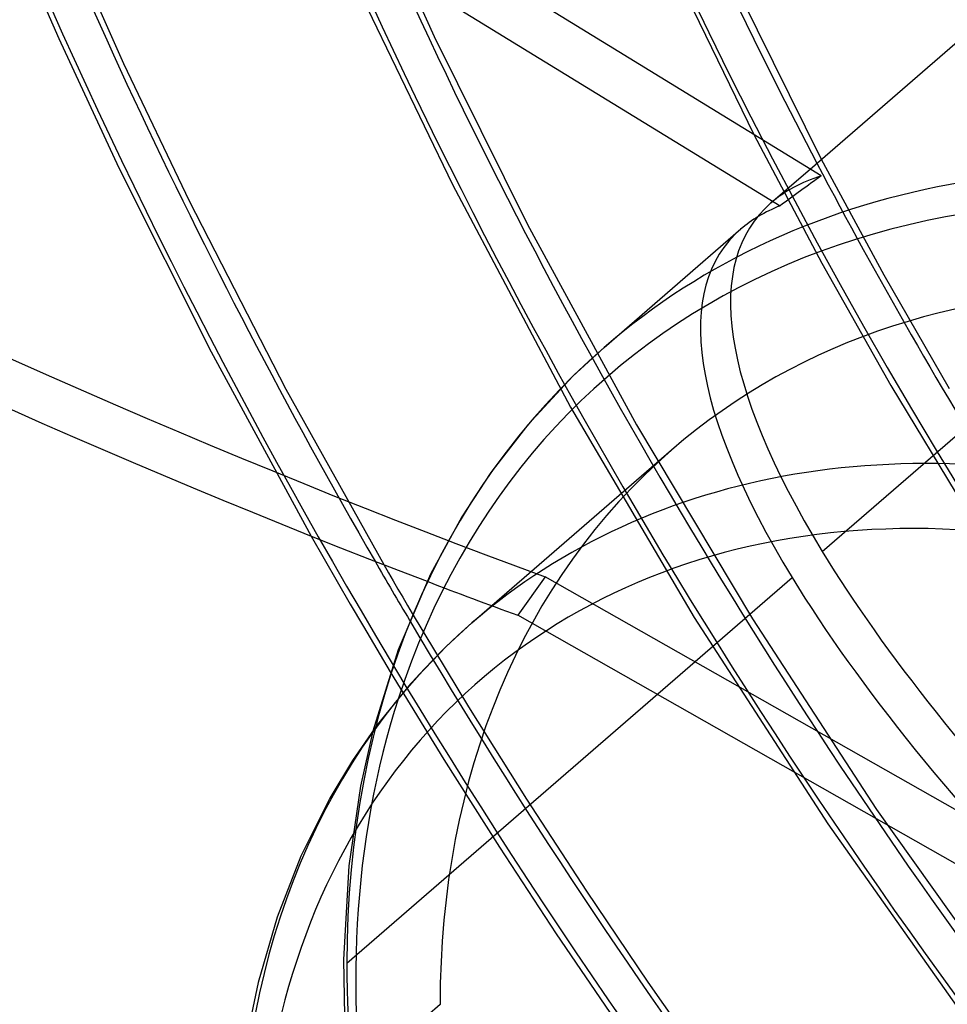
# Model space of a CAD drawing. Header units: millimetres. Extents: x -138 to 135, y -173 to 171.
# Tile 22 of 95: x -47 to -27, y -10 to 10. Entities that reach past the tile are written whole.
import ezdxf

# ---------------------------------------------------------------- set-up
doc = ezdxf.new("R2010")
doc.units = ezdxf.units.MM
doc.layers.add('MAIN-1', color=7, linetype='Continuous')

msp = doc.modelspace()

# ---------------------------------------------------------------- linework, layer by layer
at = {"layer": 'MAIN-1'}
for p, q in [((-30.057, 6.703), (-45.537, 16.201)), ((-46.098, 15.412), (-30.902, 6.087)), ((-30.286, 6.843), (-20.689, 15.155)), ((-39.275, 12.359), (-38.004, 9.566)), ((-46.924, 12.294), (-45.718, 9.523)), ((-45.544, 11.603), (-44.386, 9.013)), ((-33.473, 11.727), (-31.444, 7.554)), ((-32.323, 11.62), (-30.055, 7.043)), ((-39.375, 10.141), (-37.63, 6.529)), ((-45.718, 9.523), (-44.483, 6.871)), ((-38.004, 9.566), (-36.088, 5.705)), ((-44.386, 9.013), (-43.037, 6.191)), ((-31.444, 7.554), (-30.047, 4.912)), ((-30.055, 7.043), (-28.77, 4.671)), ((-44.483, 6.871), (-42.584, 3.086)), ((-31.09, 6.147), (-30.286, 6.843)), ((-37.63, 6.529), (-35.204, 1.952)), ((-43.037, 6.191), (-41.051, 2.321)), ((-30.035, -1.011), (-21.651, 6.25)), ((-36.088, 5.705), (-33.849, 1.588)), ((-34.516, 3.18), (-31.708, 5.612)), ((-30.047, 4.912), (-28.625, 2.4)), ((-28.77, 4.671), (-27.427, 2.336)), ((-42.584, 3.086), (-40.531, -0.694)), ((-34.516, 3.18), (-35.159, 2.588)), ((-35.159, 2.588), (-36.083, 1.592)), ((-41.051, 2.321), (-39.043, -1.281)), ((-28.625, 2.4), (-27.13, -0.083)), ((-35.204, 1.952), (-32.665, -2.365)), ((-36.083, 1.592), (-36.843, 0.613)), ((-33.849, 1.588), (-31.471, -2.393)), ((-37.23, -2.477), (-33.13, 1.074)), ((-36.843, 0.613), (-37.441, -0.3)), ((-37.441, -0.3), (-38.083, -1.479)), ((-40.531, -0.694), (-40.266, -1.16)), ((-40.266, -1.16), (-39.998, -1.626)), ((-39.043, -1.281), (-38.945, -1.449)), ((-39.801, -9.468), (-30.653, -1.546)), ((-38.945, -1.449), (-38.848, -1.616)), ((-38.848, -1.616), (-38.75, -1.784)), ((-38.083, -1.479), (-38.749, -3.029)), ((-35.726, -1.531), (-36.288, -2.32)), ((-24.561, -7.874), (-35.726, -1.531)), ((-39.998, -1.626), (-39.729, -2.091)), ((-38.75, -1.784), (-38.652, -1.951)), ((-38.652, -1.951), (-38.553, -2.118)), ((-39.729, -2.091), (-39.457, -2.554)), ((-38.553, -2.118), (-38.455, -2.285)), ((-38.455, -2.285), (-37.301, -4.198)), ((-24.701, -8.903), (-36.288, -2.32)), ((-32.665, -2.365), (-29.924, -6.607)), ((-31.471, -2.393), (-28.919, -6.308)), ((-39.457, -2.554), (-39.183, -3.017)), ((-37.23, -2.477), (-37.752, -2.955)), ((-38.749, -3.029), (-39.269, -4.7)), ((-39.183, -3.017), (-38.908, -3.479)), ((-37.752, -2.955), (-38.493, -3.731)), ((-38.908, -3.479), (-37.805, -5.285)), ((-38.493, -3.731), (-39.176, -4.574)), ((-37.301, -4.198), (-36.108, -6.1)), ((-39.176, -4.574), (-39.682, -5.303)), ((-39.269, -4.7), (-39.522, -5.833)), ((-39.682, -5.303), (-40.148, -6.076)), ((-37.805, -5.285), (-36.667, -7.081)), ((-39.522, -5.833), (-39.759, -7.463)), ((-40.148, -6.076), (-40.745, -7.27)), ((-36.108, -6.1), (-34.879, -7.987)), ((-28.919, -6.308), (-26.201, -10.141)), ((-29.924, -6.607), (-26.992, -10.754)), ((-40.745, -7.27), (-41.233, -8.522)), ((-36.667, -7.081), (-35.498, -8.862)), ((-39.759, -7.463), (-39.866, -9.392)), ((-34.879, -7.987), (-33.615, -9.854)), ((-41.233, -8.522), (-41.624, -9.865)), ((-35.498, -8.862), (-34.297, -10.627)), ((-39.866, -9.392), (-39.847, -10.544)), ((-41.624, -9.865), (-41.837, -10.872)), ((-33.615, -9.854), (-32.315, -11.707)), ((-41.986, -13.861), (-37.886, -10.31))]:
    msp.add_line(p, q, dxfattribs=at)
for centre, major_axis, ratio, start_param, end_param in [((0, 0), (-68.084, 78.617), 0.75, -2.427868, 0.713724), ((-0.5, -0.433), (68.739, -79.373), 0.75, 0.713724, 3.418503), ((-26, -22.517), (-66.12, 76.349), 0.75, 0, 2.284521), ((-26, -22.517), (65.465, -75.593), 0.75, -3.141592, -0.857072), ((31.625, 27.388), (-65.793, 75.971), 0.75, 0.713724, 1.4706), ((31.625, 27.388), (-60.686, 70.075), 0.75, 0.713724, 1.466754), ((31.625, 27.388), (-55.58, 64.178), 0.75, 0.713724, 1.463779), ((31.625, 27.388), (54.925, -63.422), 0.75, -2.427868, -1.873366), ((25.225, 21.845), (-69.066, 79.751), 0.75, 0.713724, 1.471964), ((31.625, 27.388), (-50.474, 58.282), 0.75, 0.713724, 1.460202), ((31.625, 27.388), (-45.367, 52.386), 0.75, 0.713724, 1.455819), ((0, 0), (-68.084, 78.617), 0.75, 0.713724, 3.855317), ((-0.5, -0.433), (68.739, -79.373), 0.75, -2.427868, -0.27691), ((-2.5, -2.165), (-66.12, 76.349), 0.75, 0.713724, 2.284521), ((-88.458, 57.319), (-84.719, 60.322), 0.248604, 1.839676, 2.405729), ((-89.02, 56.53), (84.719, -60.322), 0.248604, -1.301917, -0.763021), ((31.625, 27.388), (65.138, -75.215), 0.75, -2.042163, -1.822291), ((31.625, 27.388), (60.032, -69.319), 0.75, -1.965252, -1.675191), ((-18.4, -15.935), (-16.039, 18.52), 0.75, -0.857072, 0.424858), ((-18.15, -15.718), (-16.366, 18.898), 0.75, -0.857072, 0), ((31.625, 27.388), (54.925, -63.422), 0.75, -1.873366, -1.678235), ((-11.191, -9.692), (-20.215, 15.504), 0.295915, -0.204069, -0.060764), ((-24.77, -21.452), (25.102, 32.73), 0.583609, 1.088721, 1.115959), ((25.225, 21.845), (68.411, -78.995), 0.75, -1.983444, -1.680058), ((-11.191, -9.692), (-20.215, 15.504), 0.295915, -0.060764, 0.652945), ((-11.809, -10.227), (-20.215, 15.504), 0.295915, -0.17683, -0.059911), ((-18.4, -15.935), (14.73, -17.008), 0.75, 0.713724, 3.141578), ((-11.809, -10.227), (-20.215, 15.504), 0.295915, -0.059911, 0.652945), ((-18.15, -15.718), (-16.366, 18.898), 0.75, 0, 0.713724), ((-23, -19.919), (-14.075, 16.252), 0.75, -0.857072, 2.284521), ((-22.5, -19.486), (-14.73, 17.008), 0.75, -0.857072, 0), ((-18.4, -15.935), (14.73, -17.008), 0.75, 3.141578, 3.855317), ((31.625, 27.388), (65.138, -75.215), 0.75, -1.822291, -1.807993), ((-11.191, -9.692), (-20.215, 15.504), 0.295915, 0.652945, 1.092941), ((-11.809, -10.227), (-20.215, 15.504), 0.295915, 0.652945, 1.122793), ((-89.02, 56.53), (84.719, -60.322), 0.248604, -0.763021, -0.735864), ((31.625, 27.388), (65.138, -75.215), 0.75, -1.807993, -1.672625), ((-22.5, -19.486), (-14.73, 17.008), 0.75, 0, 0.713724), ((-18.4, -15.935), (-16.039, 18.52), 0.75, 0.424858, 2.284521), ((-18.15, -15.718), (-16.366, 18.898), 0.75, 0.713724, 2.284521)]:
    msp.add_ellipse(centre, major_axis=major_axis, ratio=ratio, start_param=start_param, end_param=end_param, dxfattribs=at)

doc.saveas('drawing.dxf')
